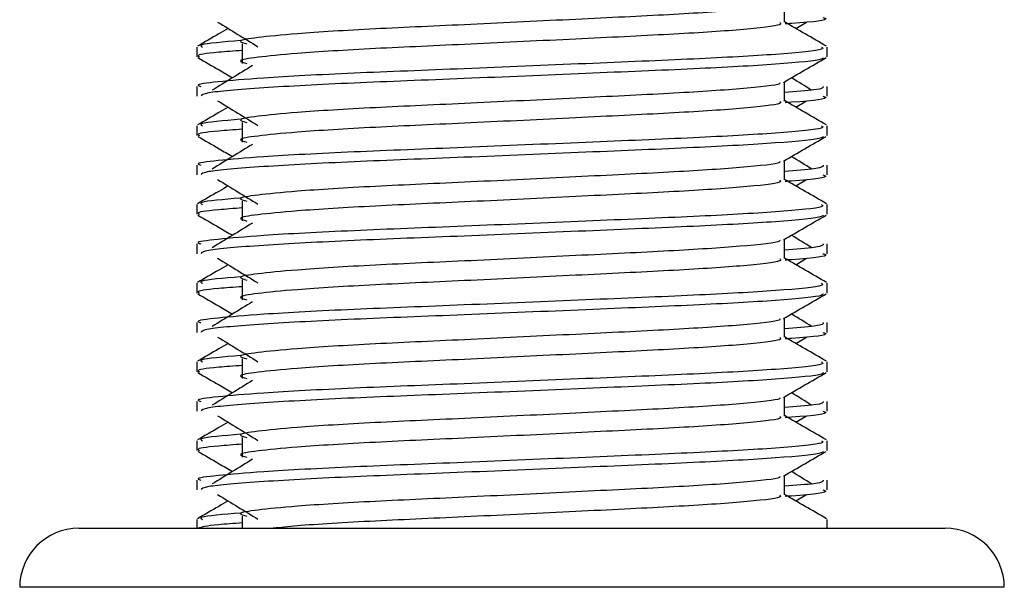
# Model space of a CAD drawing. Header units: millimetres. Extents: x 0 to 420, y 0 to 297.
# Tile 47 of 77: x 287.36 to 289.29, y 183.07 to 184.19. Entities that reach past the tile are written whole.
import ezdxf

# ---------------------------------------------------------------- set-up
doc = ezdxf.new("R2010")
doc.units = ezdxf.units.MM

msp = doc.modelspace()

# ---------------------------------------------------------------- linework, layer by layer
at = {"color": 7, "linetype": 'Continuous', "lineweight": 25}
for p, q in [((288.85712, 184.18205), (288.85712, 184.21969)), ((288.87939, 184.16997), (288.90004, 184.18262)), ((287.79463, 184.14002), (287.79463, 184.10143)), ((287.70576, 184.13364), (287.70576, 184.11439)), ((288.94067, 184.11439), (288.94067, 184.13364)), ((288.85712, 184.02769), (288.85712, 184.06532)), ((287.70576, 184.05648), (287.70576, 184.03724)), ((288.94067, 184.03724), (288.94067, 184.05648)), ((288.87939, 184.0156), (288.90004, 184.02825)), ((287.79463, 183.98566), (287.79463, 183.94707)), ((287.70576, 183.97927), (287.70576, 183.96003)), ((288.94067, 183.96003), (288.94067, 183.97927)), ((288.85712, 183.87332), (288.85712, 183.91096)), ((287.70576, 183.90211), (287.70576, 183.88287)), ((288.94067, 183.88287), (288.94067, 183.90211)), ((288.87939, 183.86124), (288.90004, 183.87389)), ((287.79463, 183.83129), (287.79463, 183.7927)), ((287.70576, 183.82491), (287.70576, 183.80566)), ((288.94067, 183.80566), (288.94067, 183.82491)), ((288.85712, 183.71896), (288.85712, 183.75659)), ((287.70576, 183.74775), (287.70576, 183.72851)), ((288.94067, 183.72851), (288.94067, 183.74775)), ((288.87939, 183.70687), (288.90004, 183.71953)), ((287.79463, 183.67693), (287.79463, 183.63834)), ((287.70576, 183.67054), (287.70576, 183.6513)), ((288.94067, 183.6513), (288.94067, 183.67054)), ((288.85712, 183.56459), (288.85712, 183.60223)), ((287.70576, 183.59338), (287.70576, 183.57414)), ((288.94067, 183.57414), (288.94067, 183.59338)), ((288.87939, 183.55251), (288.90004, 183.56516)), ((287.79463, 183.52256), (287.79463, 183.48397)), ((287.70576, 183.51618), (287.70576, 183.49693)), ((288.94067, 183.49693), (288.94067, 183.51618)), ((288.85712, 183.41023), (288.85712, 183.44786)), ((287.70576, 183.43902), (287.70576, 183.41978)), ((288.94067, 183.41978), (288.94067, 183.43902)), ((288.87939, 183.39814), (288.90004, 183.4108)), ((287.79463, 183.3682), (287.79463, 183.32961)), ((287.70576, 183.36181), (287.70576, 183.34257)), ((288.94067, 183.34257), (288.94067, 183.36181)), ((288.85712, 183.25586), (288.85712, 183.2935)), ((287.70576, 183.28465), (287.70576, 183.26541)), ((288.94067, 183.26541), (288.94067, 183.28465)), ((288.87939, 183.24378), (288.90004, 183.25643)), ((287.79463, 183.21383), (287.79463, 183.19026)), ((287.70576, 183.20745), (287.70576, 183.19026)), ((288.94067, 183.19026), (288.94067, 183.20745)), ((287.47421, 183.19026), (288.39683, 183.19026)), ((288.39683, 183.19026), (289.17222, 183.19026)), ((288.40687, 183.07449), (287.35843, 183.07449)), ((289.28799, 183.07449), (288.40687, 183.07449))]:
    msp.add_line(p, q, dxfattribs=at)
for centre, start, end in [((287.47421, 183.07449), 90, 180), ((289.17222, 183.07449), 0, 90)]:
    msp.add_arc(centre, 0.11577, start, end, dxfattribs=at)
for points, knots in [([(288.84765, 184.2186), (288.84829, 184.21773), (288.85112, 184.21385), (288.77843, 184.2059), (288.63886, 184.19692), (288.4491, 184.18793), (288.24304, 184.17774), (288.0479, 184.1692), (287.90369, 184.16044), (287.82058, 184.15206), (287.78177, 184.14589), (287.7969, 184.14173), (287.80365, 184.13988)], [0, 0, 0, 0, 0.0351066, 0.1561349, 0.2739528, 0.3916527, 0.5126988, 0.6290926, 0.7484115, 0.8401345, 0.9287498, 1, 1, 1, 1]), ([(287.74639, 184.18262), (287.75955, 184.17456), (287.78586, 184.15845), (287.81212, 184.14233), (287.82525, 184.13427)], [0, 0, 0, 0, 0.5000113, 1, 1, 1, 1]), ([(288.84789, 184.18193), (288.84958, 184.18044), (288.85465, 184.17595), (288.7795, 184.16733), (288.63858, 184.15832), (288.44918, 184.14934), (288.24302, 184.13915), (288.04791, 184.13061), (287.90368, 184.12185), (287.82058, 184.11347), (287.78178, 184.10731), (287.79689, 184.10315), (287.80362, 184.1013)], [0, 0, 0, 0, 0.059132, 0.1771634, 0.2920638, 0.4068492, 0.5248979, 0.6384095, 0.7547738, 0.8442256, 0.9306466, 1, 1, 1, 1]), ([(288.93951, 184.13518), (288.92555, 184.14326), (288.89808, 184.15914), (288.87062, 184.17504), (288.85712, 184.18285)], [0, 0, 0, 0, 0.5083681, 1, 1, 1, 1]), ([(288.93267, 184.1916), (288.93492, 184.19088), (288.94645, 184.18719), (288.91673, 184.18258), (288.86283, 184.17913), (288.85878, 184.17887)], [0, 0, 0, 0, 0.1837303, 0.9385556, 1, 1, 1, 1]), ([(287.76704, 184.16997), (287.76096, 184.16645), (287.74092, 184.15485), (287.72088, 184.14325), (287.70692, 184.13518)], [0, 0, 0, 0, 0.3033381, 1, 1, 1, 1]), ([(287.7912, 184.14629), (287.75778, 184.14344), (287.70644, 184.13907), (287.71386, 184.13504), (287.71644, 184.13364)], [0, 0, 0, 0, 0.6510435, 1, 1, 1, 1]), ([(288.92999, 184.13364), (288.9319, 184.13216), (288.93769, 184.12769), (288.85088, 184.11909), (288.68794, 184.11008), (288.4689, 184.1011), (288.23042, 184.09091), (288.005, 184.08237), (287.83743, 184.07361), (287.74358, 184.06522), (287.70068, 184.06017), (287.71106, 184.05718), (287.71347, 184.05648)], [0, 0, 0, 0, 0.0610772, 0.1845123, 0.3046768, 0.4247211, 0.5481742, 0.6668878, 0.7885815, 0.8821287, 0.9725098, 1, 1, 1, 1]), ([(287.79463, 184.12686), (287.77821, 184.12566), (287.72777, 184.12197), (287.70369, 184.11806), (287.70953, 184.11508), (287.71088, 184.11439)], [0, 0, 0, 0, 0.2705432, 0.831179, 1, 1, 1, 1]), ([(287.70722, 184.11284), (287.72119, 184.10476), (287.74396, 184.09158), (287.76672, 184.0784), (287.77553, 184.0733)], [0, 0, 0, 0, 0.6131696, 1, 1, 1, 1]), ([(288.93329, 184.11273), (288.93282, 184.11177), (288.93085, 184.10779), (288.85108, 184.09979), (288.6879, 184.09079), (288.46886, 184.0818), (288.23065, 184.07161), (288.00416, 184.06308), (287.82594, 184.05353), (287.71853, 184.04442), (287.71517, 184.03935), (287.71376, 184.03724)], [0, 0, 0, 0, 0.0399117, 0.1661575, 0.2890582, 0.4118359, 0.5381002, 0.6595169, 0.7839817, 0.9096926, 1, 1, 1, 1]), ([(288.85545, 184.06435), (288.86941, 184.07244), (288.89732, 184.0886), (288.92524, 184.10476), (288.9392, 184.11284)], [0, 0, 0, 0, 0.4999356, 1, 1, 1, 1]), ([(287.81458, 184.09722), (287.80142, 184.08916), (287.77511, 184.07305), (287.74885, 184.05694), (287.73572, 184.04888)], [0, 0, 0, 0, 0.49999, 1, 1, 1, 1]), ([(288.84765, 184.06423), (288.84829, 184.06336), (288.85112, 184.05948), (288.77843, 184.05154), (288.63886, 184.04255), (288.4491, 184.03356), (288.24304, 184.02338), (288.0479, 184.01484), (287.90369, 184.00607), (287.82058, 183.9977), (287.78177, 183.99153), (287.7969, 183.98737), (287.80365, 183.98551)], [0, 0, 0, 0, 0.0351066, 0.1561349, 0.2739528, 0.3916527, 0.5126988, 0.6290926, 0.7484115, 0.8401345, 0.9287498, 1, 1, 1, 1]), ([(288.91071, 184.04888), (288.89758, 184.05694), (288.88432, 184.06508), (288.87103, 184.07322), (288.8709, 184.0733)], [0, 0, 0, 0, 0.9898318, 1, 1, 1, 1]), ([(288.93295, 184.05648), (288.9333, 184.05417), (288.93389, 184.05027), (288.87942, 184.04603), (288.85712, 184.0443)], [0, 0, 0, 0, 0.5906829, 1, 1, 1, 1]), ([(287.74639, 184.02825), (287.75955, 184.0202), (287.78586, 184.00408), (287.81212, 183.98797), (287.82525, 183.97991)], [0, 0, 0, 0, 0.5000113, 1, 1, 1, 1]), ([(288.84789, 184.02757), (288.84958, 184.02607), (288.85465, 184.02159), (288.7795, 184.01296), (288.63858, 184.00396), (288.44918, 183.99497), (288.24302, 183.98478), (288.04791, 183.97625), (287.90368, 183.96748), (287.82058, 183.9591), (287.78178, 183.95294), (287.79689, 183.94878), (287.80362, 183.94693)], [0, 0, 0, 0, 0.059132, 0.1771634, 0.2920638, 0.4068492, 0.5248979, 0.6384095, 0.7547738, 0.8442256, 0.9306466, 1, 1, 1, 1]), ([(288.93951, 183.98081), (288.92555, 183.98889), (288.89808, 184.00478), (288.87062, 184.02067), (288.85712, 184.02849)], [0, 0, 0, 0, 0.5083681, 1, 1, 1, 1]), ([(288.93267, 184.03724), (288.93492, 184.03651), (288.94645, 184.03282), (288.91673, 184.02821), (288.86283, 184.02476), (288.85878, 184.0245)], [0, 0, 0, 0, 0.1837303, 0.9385556, 1, 1, 1, 1]), ([(287.76704, 184.0156), (287.76096, 184.01208), (287.74092, 184.00048), (287.72088, 183.98889), (287.70692, 183.98081)], [0, 0, 0, 0, 0.3033381, 1, 1, 1, 1]), ([(287.7912, 183.99192), (287.75778, 183.98908), (287.70644, 183.98471), (287.71386, 183.98068), (287.71644, 183.97927)], [0, 0, 0, 0, 0.6510435, 1, 1, 1, 1]), ([(288.92999, 183.97927), (288.9319, 183.97779), (288.93769, 183.97333), (288.85088, 183.96472), (288.68794, 183.95572), (288.4689, 183.94674), (288.23042, 183.93655), (288.005, 183.92801), (287.83743, 183.91925), (287.74358, 183.91086), (287.70068, 183.90581), (287.71106, 183.90281), (287.71347, 183.90211)], [0, 0, 0, 0, 0.0610772, 0.1845123, 0.3046768, 0.4247211, 0.5481742, 0.6668878, 0.7885815, 0.8821287, 0.9725098, 1, 1, 1, 1]), ([(287.79463, 183.9725), (287.77821, 183.9713), (287.72777, 183.96761), (287.70369, 183.96369), (287.70953, 183.96071), (287.71088, 183.96003)], [0, 0, 0, 0, 0.2705432, 0.831179, 1, 1, 1, 1]), ([(287.70722, 183.95847), (287.72119, 183.95039), (287.74396, 183.93722), (287.76672, 183.92403), (287.77553, 183.91893)], [0, 0, 0, 0, 0.6131696, 1, 1, 1, 1]), ([(288.93329, 183.95837), (288.93282, 183.95741), (288.93085, 183.95342), (288.85108, 183.94542), (288.6879, 183.93642), (288.46886, 183.92744), (288.23065, 183.91725), (288.00416, 183.90872), (287.82594, 183.89916), (287.71853, 183.89005), (287.71517, 183.88499), (287.71376, 183.88287)], [0, 0, 0, 0, 0.0399117, 0.1661575, 0.2890582, 0.4118359, 0.5381002, 0.6595169, 0.7839817, 0.9096926, 1, 1, 1, 1]), ([(288.85545, 183.90999), (288.86941, 183.91807), (288.89732, 183.93424), (288.92524, 183.95039), (288.9392, 183.95847)], [0, 0, 0, 0, 0.4999356, 1, 1, 1, 1]), ([(287.81458, 183.94286), (287.80142, 183.9348), (287.77511, 183.91869), (287.74885, 183.90257), (287.73572, 183.89452)], [0, 0, 0, 0, 0.49998997, 1, 1, 1, 1]), ([(288.84765, 183.90987), (288.84829, 183.909), (288.85112, 183.90512), (288.77843, 183.89717), (288.63886, 183.88819), (288.4491, 183.8792), (288.24304, 183.86901), (288.0479, 183.86047), (287.90369, 183.85171), (287.82058, 183.84333), (287.78177, 183.83716), (287.7969, 183.833), (287.80365, 183.83115)], [0, 0, 0, 0, 0.0351066, 0.1561349, 0.2739528, 0.3916527, 0.5126988, 0.6290926, 0.7484115, 0.8401345, 0.9287498, 1, 1, 1, 1]), ([(288.91071, 183.89452), (288.89758, 183.90257), (288.88432, 183.91071), (288.87103, 183.91885), (288.8709, 183.91893)], [0, 0, 0, 0, 0.9898318, 1, 1, 1, 1]), ([(288.93295, 183.90211), (288.9333, 183.89981), (288.93389, 183.89591), (288.87942, 183.89167), (288.85712, 183.88993)], [0, 0, 0, 0, 0.5906829, 1, 1, 1, 1]), ([(287.74639, 183.87389), (287.75955, 183.86583), (287.78586, 183.84972), (287.81212, 183.8336), (287.82525, 183.82554)], [0, 0, 0, 0, 0.5000113, 1, 1, 1, 1]), ([(288.84789, 183.8732), (288.84958, 183.87171), (288.85465, 183.86722), (288.7795, 183.8586), (288.63858, 183.84959), (288.44918, 183.84061), (288.24302, 183.83042), (288.04791, 183.82188), (287.90368, 183.81312), (287.82058, 183.80474), (287.78178, 183.79858), (287.79689, 183.79442), (287.80362, 183.79257)], [0, 0, 0, 0, 0.059132, 0.1771634, 0.2920638, 0.4068492, 0.5248979, 0.6384095, 0.7547738, 0.8442256, 0.9306466, 1, 1, 1, 1]), ([(288.93951, 183.82645), (288.92555, 183.83453), (288.89808, 183.85041), (288.87062, 183.86631), (288.85712, 183.87412)], [0, 0, 0, 0, 0.50836813, 1, 1, 1, 1]), ([(288.93267, 183.88287), (288.93492, 183.88215), (288.94645, 183.87846), (288.91673, 183.87385), (288.86283, 183.8704), (288.85878, 183.87014)], [0, 0, 0, 0, 0.1837303, 0.9385556, 1, 1, 1, 1]), ([(287.76704, 183.86124), (287.76096, 183.85772), (287.74092, 183.84612), (287.72088, 183.83453), (287.70692, 183.82645)], [0, 0, 0, 0, 0.30333814, 1, 1, 1, 1]), ([(287.7912, 183.83756), (287.75778, 183.83471), (287.70644, 183.83034), (287.71386, 183.82631), (287.71644, 183.82491)], [0, 0, 0, 0, 0.6510435, 1, 1, 1, 1]), ([(288.92999, 183.82491), (288.9319, 183.82343), (288.93769, 183.81896), (288.85088, 183.81036), (288.68794, 183.80135), (288.4689, 183.79237), (288.23042, 183.78218), (288.005, 183.77364), (287.83743, 183.76488), (287.74358, 183.75649), (287.70068, 183.75144), (287.71106, 183.74845), (287.71347, 183.74775)], [0, 0, 0, 0, 0.0610772, 0.1845123, 0.3046768, 0.4247211, 0.5481742, 0.6668878, 0.7885815, 0.8821287, 0.9725098, 1, 1, 1, 1]), ([(287.79463, 183.81813), (287.77821, 183.81693), (287.72777, 183.81324), (287.70369, 183.80933), (287.70953, 183.80635), (287.71088, 183.80566)], [0, 0, 0, 0, 0.2705432, 0.831179, 1, 1, 1, 1]), ([(287.70722, 183.80411), (287.72119, 183.79603), (287.74396, 183.78285), (287.76672, 183.76967), (287.77553, 183.76457)], [0, 0, 0, 0, 0.6131696, 1, 1, 1, 1]), ([(288.93329, 183.804), (288.93282, 183.80305), (288.93085, 183.79906), (288.85108, 183.79106), (288.6879, 183.78206), (288.46886, 183.77307), (288.23065, 183.76288), (288.00416, 183.75435), (287.82594, 183.7448), (287.71853, 183.73569), (287.71517, 183.73062), (287.71376, 183.72851)], [0, 0, 0, 0, 0.0399117, 0.1661575, 0.2890582, 0.4118359, 0.5381002, 0.6595169, 0.7839817, 0.9096926, 1, 1, 1, 1]), ([(288.85545, 183.75562), (288.86941, 183.76371), (288.89732, 183.77987), (288.92524, 183.79603), (288.9392, 183.80411)], [0, 0, 0, 0, 0.4999356, 1, 1, 1, 1]), ([(287.81458, 183.78849), (287.80142, 183.78043), (287.77511, 183.76432), (287.74885, 183.74821), (287.73572, 183.74015)], [0, 0, 0, 0, 0.49999, 1, 1, 1, 1]), ([(288.84765, 183.7555), (288.84829, 183.75463), (288.85112, 183.75076), (288.77843, 183.74281), (288.63886, 183.73382), (288.4491, 183.72483), (288.24304, 183.71465), (288.0479, 183.70611), (287.90369, 183.69734), (287.82058, 183.68897), (287.78177, 183.6828), (287.7969, 183.67864), (287.80365, 183.67678)], [0, 0, 0, 0, 0.0351066, 0.1561349, 0.2739528, 0.3916527, 0.5126988, 0.6290926, 0.7484115, 0.8401345, 0.9287498, 1, 1, 1, 1]), ([(288.91071, 183.74015), (288.89758, 183.74821), (288.88432, 183.75635), (288.87103, 183.76449), (288.8709, 183.76457)], [0, 0, 0, 0, 0.98983176, 1, 1, 1, 1]), ([(288.93295, 183.74775), (288.9333, 183.74544), (288.93389, 183.74154), (288.87942, 183.7373), (288.85712, 183.73557)], [0, 0, 0, 0, 0.5906829, 1, 1, 1, 1]), ([(287.74639, 183.71953), (287.75955, 183.71147), (287.78586, 183.69535), (287.81212, 183.67924), (287.82525, 183.67118)], [0, 0, 0, 0, 0.5000113, 1, 1, 1, 1]), ([(288.84789, 183.71884), (288.84958, 183.71734), (288.85465, 183.71286), (288.7795, 183.70423), (288.63858, 183.69523), (288.44918, 183.68624), (288.24302, 183.67605), (288.04791, 183.66752), (287.90368, 183.65875), (287.82058, 183.65037), (287.78178, 183.64421), (287.79689, 183.64005), (287.80362, 183.6382)], [0, 0, 0, 0, 0.059132, 0.1771634, 0.2920638, 0.4068492, 0.5248979, 0.6384095, 0.7547738, 0.8442256, 0.9306466, 1, 1, 1, 1]), ([(288.93951, 183.67208), (288.92555, 183.68016), (288.89808, 183.69605), (288.87062, 183.71194), (288.85712, 183.71976)], [0, 0, 0, 0, 0.50836813, 1, 1, 1, 1]), ([(288.93267, 183.72851), (288.93492, 183.72778), (288.94645, 183.72409), (288.91673, 183.71948), (288.86283, 183.71603), (288.85878, 183.71577)], [0, 0, 0, 0, 0.1837303, 0.9385556, 1, 1, 1, 1]), ([(287.76704, 183.70687), (287.76096, 183.70335), (287.74092, 183.69175), (287.72088, 183.68016), (287.70692, 183.67208)], [0, 0, 0, 0, 0.30333814, 1, 1, 1, 1]), ([(287.7912, 183.68319), (287.75778, 183.68035), (287.70644, 183.67598), (287.71386, 183.67195), (287.71644, 183.67054)], [0, 0, 0, 0, 0.6510435, 1, 1, 1, 1]), ([(288.92999, 183.67054), (288.9319, 183.66907), (288.93769, 183.6646), (288.85088, 183.656), (288.68794, 183.64699), (288.4689, 183.63801), (288.23042, 183.62782), (288.005, 183.61928), (287.83743, 183.61052), (287.74358, 183.60213), (287.70068, 183.59708), (287.71106, 183.59408), (287.71347, 183.59338)], [0, 0, 0, 0, 0.0610772, 0.1845123, 0.3046768, 0.4247211, 0.5481742, 0.6668878, 0.7885815, 0.8821287, 0.9725098, 1, 1, 1, 1]), ([(287.79463, 183.66377), (287.77821, 183.66257), (287.72777, 183.65888), (287.70369, 183.65496), (287.70953, 183.65198), (287.71088, 183.6513)], [0, 0, 0, 0, 0.2705432, 0.831179, 1, 1, 1, 1]), ([(287.70722, 183.64974), (287.72119, 183.64166), (287.74396, 183.62849), (287.76672, 183.6153), (287.77553, 183.6102)], [0, 0, 0, 0, 0.6131696, 1, 1, 1, 1]), ([(288.93329, 183.64964), (288.93282, 183.64868), (288.93085, 183.64469), (288.85108, 183.63669), (288.6879, 183.62769), (288.46886, 183.61871), (288.23065, 183.60852), (288.00416, 183.59999), (287.82594, 183.59043), (287.71853, 183.58132), (287.71517, 183.57626), (287.71376, 183.57414)], [0, 0, 0, 0, 0.03991172, 0.16615754, 0.28905819, 0.41183595, 0.53810024, 0.65951695, 0.7839817, 0.90969264, 1, 1, 1, 1]), ([(288.85545, 183.60126), (288.86941, 183.60934), (288.89732, 183.62551), (288.92524, 183.64166), (288.9392, 183.64974)], [0, 0, 0, 0, 0.4999356, 1, 1, 1, 1]), ([(287.81458, 183.63413), (287.80142, 183.62607), (287.77511, 183.60996), (287.74885, 183.59384), (287.73572, 183.58579)], [0, 0, 0, 0, 0.49999, 1, 1, 1, 1]), ([(288.84765, 183.60114), (288.84829, 183.60027), (288.85112, 183.59639), (288.77843, 183.58845), (288.63886, 183.57946), (288.4491, 183.57047), (288.24304, 183.56028), (288.0479, 183.55174), (287.90369, 183.54298), (287.82058, 183.5346), (287.78177, 183.52844), (287.7969, 183.52427), (287.80365, 183.52242)], [0, 0, 0, 0, 0.0351066, 0.1561349, 0.2739528, 0.3916527, 0.5126988, 0.6290926, 0.7484115, 0.8401345, 0.9287498, 1, 1, 1, 1]), ([(288.91071, 183.58579), (288.89758, 183.59384), (288.88432, 183.60198), (288.87103, 183.61012), (288.8709, 183.6102)], [0, 0, 0, 0, 0.9898318, 1, 1, 1, 1]), ([(288.93295, 183.59338), (288.9333, 183.59108), (288.93389, 183.58718), (288.87942, 183.58294), (288.85712, 183.5812)], [0, 0, 0, 0, 0.5906829, 1, 1, 1, 1]), ([(287.74639, 183.56516), (287.75955, 183.5571), (287.78586, 183.54099), (287.81212, 183.52487), (287.82525, 183.51681)], [0, 0, 0, 0, 0.5000113, 1, 1, 1, 1]), ([(288.84789, 183.56447), (288.84958, 183.56298), (288.85465, 183.55849), (288.7795, 183.54987), (288.63858, 183.54086), (288.44918, 183.53188), (288.24302, 183.52169), (288.04791, 183.51315), (287.90368, 183.50439), (287.82058, 183.49601), (287.78178, 183.48985), (287.79689, 183.48569), (287.80362, 183.48384)], [0, 0, 0, 0, 0.059132, 0.1771634, 0.2920638, 0.4068492, 0.5248979, 0.6384095, 0.7547738, 0.8442256, 0.9306466, 1, 1, 1, 1]), ([(288.93951, 183.51772), (288.92555, 183.5258), (288.89808, 183.54169), (288.87062, 183.55758), (288.85712, 183.56539)], [0, 0, 0, 0, 0.50836813, 1, 1, 1, 1]), ([(288.93267, 183.57414), (288.93492, 183.57342), (288.94645, 183.56973), (288.91673, 183.56512), (288.86283, 183.56167), (288.85878, 183.56141)], [0, 0, 0, 0, 0.1837303, 0.9385556, 1, 1, 1, 1]), ([(287.76704, 183.55251), (287.76096, 183.54899), (287.74092, 183.53739), (287.72088, 183.5258), (287.70692, 183.51772)], [0, 0, 0, 0, 0.3033381, 1, 1, 1, 1]), ([(287.7912, 183.52883), (287.75778, 183.52598), (287.70644, 183.52161), (287.71386, 183.51759), (287.71644, 183.51618)], [0, 0, 0, 0, 0.6510435, 1, 1, 1, 1]), ([(288.92999, 183.51618), (288.9319, 183.5147), (288.93769, 183.51023), (288.85088, 183.50163), (288.68794, 183.49262), (288.4689, 183.48364), (288.23042, 183.47345), (288.005, 183.46491), (287.83743, 183.45615), (287.74358, 183.44776), (287.70068, 183.44271), (287.71106, 183.43972), (287.71347, 183.43902)], [0, 0, 0, 0, 0.0610772, 0.1845123, 0.3046768, 0.4247211, 0.5481742, 0.6668878, 0.7885815, 0.8821287, 0.9725098, 1, 1, 1, 1]), ([(287.79463, 183.50941), (287.77821, 183.5082), (287.72777, 183.50451), (287.70369, 183.5006), (287.70953, 183.49762), (287.71088, 183.49693)], [0, 0, 0, 0, 0.2705432, 0.831179, 1, 1, 1, 1]), ([(287.70722, 183.49538), (287.72119, 183.4873), (287.74396, 183.47412), (287.76672, 183.46094), (287.77553, 183.45584)], [0, 0, 0, 0, 0.6131696, 1, 1, 1, 1]), ([(288.93329, 183.49527), (288.93282, 183.49432), (288.93085, 183.49033), (288.85108, 183.48233), (288.6879, 183.47333), (288.46886, 183.46435), (288.23065, 183.45415), (288.00416, 183.44562), (287.82594, 183.43607), (287.71853, 183.42696), (287.71517, 183.42189), (287.71376, 183.41978)], [0, 0, 0, 0, 0.03991172, 0.16615754, 0.28905819, 0.41183595, 0.53810024, 0.65951695, 0.7839817, 0.90969264, 1, 1, 1, 1]), ([(288.85545, 183.4469), (288.86941, 183.45498), (288.89732, 183.47114), (288.92524, 183.4873), (288.9392, 183.49538)], [0, 0, 0, 0, 0.4999356, 1, 1, 1, 1]), ([(287.81458, 183.47976), (287.80142, 183.4717), (287.77511, 183.45559), (287.74885, 183.43948), (287.73572, 183.43142)], [0, 0, 0, 0, 0.49999, 1, 1, 1, 1]), ([(288.84765, 183.44678), (288.84829, 183.4459), (288.85112, 183.44203), (288.77843, 183.43408), (288.63886, 183.42509), (288.4491, 183.41611), (288.24304, 183.40592), (288.0479, 183.39738), (287.90369, 183.38861), (287.82058, 183.38024), (287.78177, 183.37407), (287.7969, 183.36991), (287.80365, 183.36805)], [0, 0, 0, 0, 0.0351066, 0.1561349, 0.2739528, 0.3916527, 0.5126988, 0.6290926, 0.7484115, 0.8401345, 0.9287498, 1, 1, 1, 1]), ([(288.91071, 183.43142), (288.89758, 183.43948), (288.88432, 183.44762), (288.87103, 183.45576), (288.8709, 183.45584)], [0, 0, 0, 0, 0.9898318, 1, 1, 1, 1]), ([(288.93295, 183.43902), (288.9333, 183.43671), (288.93389, 183.43282), (288.87942, 183.42857), (288.85712, 183.42684)], [0, 0, 0, 0, 0.5906829, 1, 1, 1, 1]), ([(287.74639, 183.4108), (287.75955, 183.40274), (287.78586, 183.38662), (287.81212, 183.37051), (287.82525, 183.36245)], [0, 0, 0, 0, 0.5000113, 1, 1, 1, 1]), ([(288.84789, 183.41011), (288.84958, 183.40861), (288.85465, 183.40413), (288.7795, 183.39551), (288.63858, 183.3865), (288.44918, 183.37752), (288.24302, 183.36733), (288.04791, 183.35879), (287.90368, 183.35002), (287.82058, 183.34165), (287.78178, 183.33548), (287.79689, 183.33132), (287.80362, 183.32947)], [0, 0, 0, 0, 0.059132, 0.1771634, 0.2920638, 0.4068492, 0.5248979, 0.6384095, 0.7547738, 0.8442256, 0.9306466, 1, 1, 1, 1]), ([(288.93951, 183.36335), (288.92555, 183.37143), (288.89808, 183.38732), (288.87062, 183.40322), (288.85712, 183.41103)], [0, 0, 0, 0, 0.5083681, 1, 1, 1, 1]), ([(288.93267, 183.41978), (288.93492, 183.41905), (288.94645, 183.41536), (288.91673, 183.41075), (288.86283, 183.4073), (288.85878, 183.40704)], [0, 0, 0, 0, 0.1837303, 0.9385556, 1, 1, 1, 1]), ([(287.76704, 183.39814), (287.76096, 183.39462), (287.74092, 183.38303), (287.72088, 183.37143), (287.70692, 183.36335)], [0, 0, 0, 0, 0.3033381, 1, 1, 1, 1]), ([(287.7912, 183.37446), (287.75778, 183.37162), (287.70644, 183.36725), (287.71386, 183.36322), (287.71644, 183.36181)], [0, 0, 0, 0, 0.6510435, 1, 1, 1, 1]), ([(288.92999, 183.36181), (288.9319, 183.36034), (288.93769, 183.35587), (288.85088, 183.34727), (288.68794, 183.33826), (288.4689, 183.32928), (288.23042, 183.31909), (288.005, 183.31055), (287.83743, 183.30179), (287.74358, 183.2934), (287.70068, 183.28835), (287.71106, 183.28535), (287.71347, 183.28465)], [0, 0, 0, 0, 0.0610772, 0.1845123, 0.3046768, 0.4247211, 0.5481742, 0.6668878, 0.7885815, 0.8821287, 0.9725098, 1, 1, 1, 1]), ([(287.79463, 183.35504), (287.77821, 183.35384), (287.72777, 183.35015), (287.70369, 183.34623), (287.70953, 183.34326), (287.71088, 183.34257)], [0, 0, 0, 0, 0.2705432, 0.831179, 1, 1, 1, 1]), ([(287.70722, 183.34101), (287.72119, 183.33293), (287.74396, 183.31976), (287.76672, 183.30657), (287.77553, 183.30147)], [0, 0, 0, 0, 0.6131696, 1, 1, 1, 1]), ([(288.93329, 183.34091), (288.93282, 183.33995), (288.93085, 183.33597), (288.85108, 183.32796), (288.6879, 183.31896), (288.46886, 183.30998), (288.23065, 183.29979), (288.00416, 183.29126), (287.82594, 183.2817), (287.71853, 183.27259), (287.71517, 183.26753), (287.71376, 183.26541)], [0, 0, 0, 0, 0.03991172, 0.16615754, 0.28905819, 0.41183595, 0.53810024, 0.65951695, 0.7839817, 0.90969264, 1, 1, 1, 1]), ([(288.85545, 183.29253), (288.86941, 183.30061), (288.89732, 183.31678), (288.92524, 183.33293), (288.9392, 183.34101)], [0, 0, 0, 0, 0.4999356, 1, 1, 1, 1]), ([(287.81458, 183.3254), (287.80142, 183.31734), (287.77511, 183.30123), (287.74885, 183.28511), (287.73572, 183.27706)], [0, 0, 0, 0, 0.49999, 1, 1, 1, 1]), ([(288.84765, 183.29241), (288.84829, 183.29154), (288.85112, 183.28766), (288.77843, 183.27972), (288.63886, 183.27073), (288.4491, 183.26174), (288.24304, 183.25155), (288.0479, 183.24301), (287.90369, 183.23425), (287.82058, 183.22587), (287.78177, 183.21971), (287.7969, 183.21554), (287.80365, 183.21369)], [0, 0, 0, 0, 0.0351066, 0.1561349, 0.2739528, 0.3916527, 0.5126988, 0.6290926, 0.7484115, 0.8401345, 0.9287498, 1, 1, 1, 1]), ([(288.91071, 183.27706), (288.89758, 183.28511), (288.88432, 183.29325), (288.87103, 183.30139), (288.8709, 183.30147)], [0, 0, 0, 0, 0.98983176, 1, 1, 1, 1]), ([(288.93295, 183.28465), (288.9333, 183.28235), (288.93389, 183.27845), (288.87942, 183.27421), (288.85712, 183.27247)], [0, 0, 0, 0, 0.5906829, 1, 1, 1, 1]), ([(287.74639, 183.25643), (287.75955, 183.24837), (287.78586, 183.23226), (287.81212, 183.21614), (287.82525, 183.20808)], [0, 0, 0, 0, 0.5000113, 1, 1, 1, 1]), ([(288.84789, 183.25575), (288.84958, 183.25425), (288.85465, 183.24976), (288.77951, 183.24114), (288.63856, 183.23213), (288.44928, 183.22315), (288.24264, 183.21296), (288.04928, 183.20444), (287.9153, 183.19657), (287.86991, 183.19179), (287.8554, 183.19026)], [0, 0, 0, 0, 0.07304933, 0.21886076, 0.36080428, 0.50260573, 0.64843851, 0.78866633, 0.93241831, 1, 1, 1, 1]), ([(288.93951, 183.20899), (288.92555, 183.21707), (288.89808, 183.23296), (288.87062, 183.24885), (288.85712, 183.25666)], [0, 0, 0, 0, 0.5083681, 1, 1, 1, 1]), ([(288.93267, 183.26541), (288.93492, 183.26469), (288.94645, 183.261), (288.91673, 183.25639), (288.86283, 183.25294), (288.85878, 183.25268)], [0, 0, 0, 0, 0.1837303, 0.9385556, 1, 1, 1, 1]), ([(287.76704, 183.24378), (287.76096, 183.24026), (287.74092, 183.22866), (287.72088, 183.21707), (287.70692, 183.20899)], [0, 0, 0, 0, 0.3033381, 1, 1, 1, 1]), ([(287.7912, 183.2201), (287.75778, 183.21725), (287.70644, 183.21288), (287.71386, 183.20886), (287.71644, 183.20745)], [0, 0, 0, 0, 0.6510435, 1, 1, 1, 1]), ([(287.79463, 183.20068), (287.77785, 183.19948), (287.72629, 183.19579), (287.71542, 183.19249), (287.70808, 183.19026)], [0, 0, 0, 0, 0.3254933, 1, 1, 1, 1])]:
    msp.add_open_spline(points, degree=3, knots=knots, dxfattribs=at)

doc.saveas('drawing.dxf')
